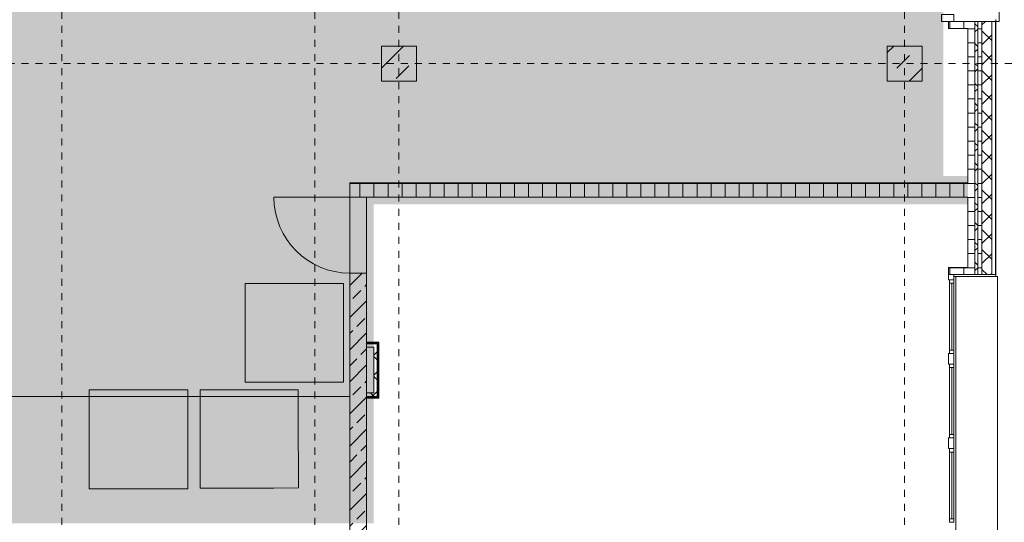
# Model space of a CAD drawing. Header units: metres. Extents: x -54 to 119, y -77 to 33.
# Tile 42 of 138: x 69.36 to 83.38, y -47.62 to -40.47. Entities that reach past the tile are written whole.
import ezdxf

# ---------------------------------------------------------------- set-up
doc = ezdxf.new("R2010")
doc.units = ezdxf.units.M
doc.linetypes.add('Rasterlinie', pattern=[0.019, 0.01, -0.003, 0.003, -0.003])
doc.linetypes.add('Über Schnittebene 1', pattern=[0.001, 0, -0.001])
for name, color, linetype, lineweight in [('A_Allgemeine Beschriftungen', 7, 'Continuous', 9), ('A_Detailelemente', 7, 'Continuous', 9), ('A_Fassadenelemente', 7, 'Continuous', 9), ('A_Fassadenpfosten', 7, 'Continuous', 9), ('A_Fenster', 7, 'Continuous', 9), ('A_Geschossdecken', 7, 'Continuous', 9), ('A_Importierte Elemente in Familien', 7, 'Continuous', 9), ('A_Raster', 7, 'Continuous', 9), ('A_Tragwerksstützen', 7, 'Continuous', 9), ('A_Türen', 7, 'Continuous', 9), ('A_Wände', 7, 'Continuous', 9), ('A_Wände_Schraffur', 7, 'Continuous', 18)]:
    doc.layers.add(name, color=color, linetype=linetype, lineweight=lineweight)
pattern_1 = [(0, (0, 0), (0, 0.2), []), (90, (0, 0), (-0.2, 1.224646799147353e-17), [])]
pattern_2 = [(45, (0, 0), (-0.1414213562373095, 0.1414213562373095), []), (135, (0, 0), (-0.1414213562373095, -0.1414213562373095), [])]

# ---------------------------------------------------------------- blocks, each defined once
blk = doc.blocks.new('Fertigbeton-rechteckige Stütze mit Konsole - 500 x 500 - 1 Konsole_West-1347565-BS_Übersicht_EG_BRANDSCHUTZ')
at = {"layer": 'A_Tragwerksstützen'}
h = blk.add_hatch(dxfattribs=at)
h.set_pattern_fill('FP_56', color=256, style=0, pattern_type=2)
h.set_pattern_definition([(45, (-81.956, 41.097), (-0.3592102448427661, 0.3592102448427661), []), (45, (-81.597, 41.097), (-0.3592102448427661, 0.3592102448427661), [0.254, -0.254])])
h.paths.add_polyline_path([(0.2500000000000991, -0.2500000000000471), (0.2500000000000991, 0.2499999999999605), (-0.2499999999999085, 0.2499999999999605), (-0.2499999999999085, -0.2500000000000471)], flags=0)
at = {"layer": 'A_Tragwerksstützen', "lineweight": 18}
for p, q in [((0.2499999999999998, 0.2499999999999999), (-0.25, 0.2499999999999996)), ((-0.25, 0.2499999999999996), (-0.2499999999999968, -0.2499999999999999)), ((0.2499999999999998, 0.2499999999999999), (0.2499999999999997, -0.2499999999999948)), ((-0.2499999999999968, -0.2499999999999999), (0.2499999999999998, -0.2499999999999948))]:
    blk.add_line(p, q, dxfattribs=at)
blk = doc.blocks.new('Pfosten rechteckig - 100x176-1338475-BS_Übersicht_EG_BRANDSCHUTZ')
at = {"layer": 'A_Fassadenpfosten'}
for p, q in [((0, 0.1105), (-0.1, 0.1105)), ((-0.1, 0.1105), (-0.1, -0.0655)), ((0, 0.1105), (0, -0.0655)), ((-0.1, -0.0655), (0, -0.0655))]:
    blk.add_line(p, q, dxfattribs=at)
blk = doc.blocks.new('GSH_Tuer_I_1flg_SZ_OL - 1080x3200_2135_Voll-4240876-BS_Übersicht_EG_BRANDSCHUTZ')
at = {"layer": 'A_Türen'}
blk.add_line((0.5399999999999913, 1.214434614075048), (0.5399999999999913, 0.1344346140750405), dxfattribs=at)
at = {"layer": 'A_Türen', "linetype": 'Über Schnittebene 1'}
for p, q in [((-0.540000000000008, 0.1344346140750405), (0.5399999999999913, 0.1344346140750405)), ((-0.540000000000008, -0.105565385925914), (0.479999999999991, -0.105565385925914))]:
    blk.add_line(p, q, dxfattribs=at)
at = {"layer": 'A_Türen'}
blk.add_arc((0.5399999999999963, 0.134434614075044), 1.080000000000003, 90.00000000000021, 180.0000000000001, dxfattribs=at)
blk = doc.blocks.new('Systemelement - GSH_Fassadenelement_132-132-132-5968241-BS_Übersicht_EG_BRANDSCHUTZ')
at = {"layer": 'A_Fassadenelemente'}
for p, q in [((-0.6000000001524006, -0.052), (0.600000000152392, -0.052)), ((-0.6000000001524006, -0.06), (-0.6000000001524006, -0.052)), ((0.600000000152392, -0.06), (-0.6000000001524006, -0.06)), ((0.600000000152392, -0.06), (0.600000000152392, -0.052))]:
    blk.add_line(p, q, dxfattribs=at)
blk = doc.blocks.new('Fensterbank1 - Fensterbank-6073046-BS_Übersicht_EG_BRANDSCHUTZ')
at = {"layer": 'A_Fenster'}
for p, q in [((83.29998251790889, -40.49696157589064), (83.29998251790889, -39.32696157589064)), ((83.29559186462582, -40.49696157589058), (83.25600751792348, -40.49696157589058)), ((83.29998251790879, -40.49696157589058), (83.2955918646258, -40.49696157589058)), ((82.68691335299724, -44.12696157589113), (82.68691335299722, -49.8969615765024)), ((83.25600751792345, -44.12696157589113), (83.27559186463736, -44.12696157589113)), ((83.27559186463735, -44.12696157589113), (83.27998251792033, -44.12696157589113)), ((83.27998251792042, -49.89696157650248), (83.27998251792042, -44.12696157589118))]:
    blk.add_line(p, q, dxfattribs=at)
blk = doc.blocks.new('Metal_Verkleidung - Metal_Verkleidung-6154593-BS_Übersicht_EG_BRANDSCHUTZ')
at = {"layer": 'A_Wände', "lineweight": 18}
for p, q in [((82.65600751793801, -40.46696157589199), (82.65600751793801, -40.49696157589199)), ((83.25600751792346, -40.49696157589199), (82.65600751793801, -40.49696157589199)), ((83.25600751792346, -40.46696157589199), (83.25600751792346, -40.49696157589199)), ((82.65600751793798, -44.09696157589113), (83.25600751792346, -44.09696157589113)), ((82.65600751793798, -44.09696157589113), (82.65600751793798, -44.12696157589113)), ((83.25600751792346, -44.12696157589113), (82.65600751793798, -44.12696157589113)), ((83.25600751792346, -44.09696157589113), (83.25600751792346, -44.12696157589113))]:
    blk.add_line(p, q, dxfattribs=at)
blk = doc.blocks.new('GSH_Fassade_Fenster_1flg - GSH_Fassade_Fenster_1flg-6402572-BS_Übersicht_EG_BRANDSCHUTZ')
at = {"layer": 'A_Fassadenelemente'}
for p, q in [((-0.5249999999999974, 0.01500000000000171), (-0.475000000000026, 0.01500000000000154)), ((-0.5249999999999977, -0.04499999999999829), (-0.5249999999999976, 0.01500000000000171)), ((-0.475000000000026, 0.01500000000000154), (0.4749999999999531, 0.01499999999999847)), ((-0.4750000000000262, -0.04499999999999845), (-0.475000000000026, 0.01500000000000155)), ((0.5249999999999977, 0.01499999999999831), (0.4749999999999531, 0.01499999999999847)), ((0.474999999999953, -0.04500000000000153), (0.4749999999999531, 0.01499999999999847)), ((0.5249999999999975, -0.04500000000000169), (0.5249999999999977, 0.01499999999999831)), ((-0.5249999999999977, -0.04499999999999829), (-0.4750000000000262, -0.04499999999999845)), ((0.4749999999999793, -0.01499999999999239), (-0.4750000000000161, -0.01499999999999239)), ((0.474999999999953, -0.04500000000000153), (-0.4750000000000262, -0.04499999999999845)), ((0.5249999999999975, -0.04500000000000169), (0.474999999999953, -0.04500000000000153))]:
    blk.add_line(p, q, dxfattribs=at)
blk = doc.blocks.new('Pfosten rechteckig - 150x75-5520198-BS_Übersicht_EG_BRANDSCHUTZ')
at = {"layer": 'A_Fassadenpfosten'}
for p, q in [((0.07499999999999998, 0.06), (-0.07499999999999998, 0.06)), ((-0.07499999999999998, 0.06), (-0.07499999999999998, -0.01499999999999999)), ((0.07499999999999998, 0.06), (0.07499999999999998, -0.01499999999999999)), ((-0.07499999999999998, -0.01499999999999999), (0.07499999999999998, -0.01499999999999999))]:
    blk.add_line(p, q, dxfattribs=at)
blk = doc.blocks.new('Pfosten rechteckig - 75x75_Links-5520361-BS_Übersicht_EG_BRANDSCHUTZ')
at = {"layer": 'A_Fassadenpfosten'}
for p, q in [((0, 0.06), (-0.07499999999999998, 0.06)), ((-0.07499999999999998, 0.06), (-0.07499999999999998, -0.01499999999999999)), ((0, 0.06), (0, -0.01499999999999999)), ((-0.07499999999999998, -0.01499999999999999), (0, -0.01499999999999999))]:
    blk.add_line(p, q, dxfattribs=at)
blk = doc.blocks.new('Brandmelder DIN ISO 23601 - Brandmelder-7036843-BS_Übersicht_EG_BRANDSCHUTZ')
at = {"layer": 'A_Importierte Elemente in Familien'}
h = blk.add_hatch(color=256, dxfattribs=at)
edge = h.paths.add_edge_path(flags=0)
edge.add_line((-0.002467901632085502, 0.002712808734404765), (-0.002467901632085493, 0.001238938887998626))
edge.add_line((-0.002467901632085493, 0.001238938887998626), (-0.002027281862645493, 0.001238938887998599))
edge.add_line((-0.002027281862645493, 0.001238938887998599), (-0.002027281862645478, -0.00112065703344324))
edge.add_line((-0.002155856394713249, -0.001120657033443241), (-0.002027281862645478, -0.00112065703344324))
edge.add_line((-0.002155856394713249, -0.001120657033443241), (-0.002155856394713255, -0.000303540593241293))
edge.add_line((-0.002155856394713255, -0.0003035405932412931), (-0.00221021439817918, -0.0001129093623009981))
edge.add_arc((-0.002446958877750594, -0.00019667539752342), 0.000251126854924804, 19.48503514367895, 160.6502538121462)
edge.add_line((-0.002683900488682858, -0.0001134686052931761), (-0.002683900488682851, -0.001373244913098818))
edge.add_line((-0.002683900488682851, -0.001373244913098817), (-0.002075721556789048, -0.002539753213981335))
edge.add_line((-0.002075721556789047, -0.002672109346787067), (-0.002075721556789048, -0.002539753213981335))
edge.add_line((-0.002075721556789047, -0.002672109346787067), (-0.0002212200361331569, -0.002672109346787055))
edge.add_line((-0.0002212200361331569, -0.002672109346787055), (-0.0002212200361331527, -0.003341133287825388))
edge.add_line((-0.0002212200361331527, -0.003341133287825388), (-0.003341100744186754, -0.003341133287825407))
edge.add_line((-0.003341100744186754, -0.003341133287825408), (-0.003341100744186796, 0.003341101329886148))
edge.add_line((-0.003341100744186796, 0.003341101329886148), (-0.0009763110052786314, 0.003341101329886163))
edge.add_line((-0.0009763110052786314, 0.003341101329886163), (-0.0009763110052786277, 0.002712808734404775))
edge.add_line((-0.0009763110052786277, 0.002712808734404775), (-0.002467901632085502, 0.002712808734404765))
h = blk.add_hatch(color=256, dxfattribs=at)
edge = h.paths.add_edge_path(flags=0)
edge.add_line((-0.0004104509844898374, -0.0002696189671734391), (-0.0003859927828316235, -0.000231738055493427))
edge.add_line((-0.000419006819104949, -0.0002847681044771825), (-0.0004104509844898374, -0.0002696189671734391))
edge = h.paths.add_edge_path(flags=0)
edge.add_line((-0.0008851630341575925, -4.099037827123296e-06), (-0.000885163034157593, 7.129604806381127e-06))
edge.add_line((-0.0009633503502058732, -4.099037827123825e-06), (-0.0008851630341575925, -4.099037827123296e-06))
edge = h.paths.add_edge_path(flags=0)
edge.add_line((-0.001441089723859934, 0.0001774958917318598), (-0.001441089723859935, 0.0002505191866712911))
edge.add_line((-0.001543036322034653, 0.0001774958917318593), (-0.001441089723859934, 0.0001774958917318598))
edge = h.paths.add_edge_path(flags=0)
edge.add_line((0.002021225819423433, 0.00196148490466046), (0.0009645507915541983, 0.001633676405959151))
edge.add_line((0.0009645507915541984, 0.001633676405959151), (0.001140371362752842, 0.0005473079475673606))
edge.add_line((0.001140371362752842, 0.0005473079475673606), (0.0005895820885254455, -0.0008552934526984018))
edge.add_line((0.0005895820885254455, -0.0008552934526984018), (0.001136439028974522, -0.001623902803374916))
edge.add_line((0.001136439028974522, -0.001623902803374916), (0.001136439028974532, -0.003341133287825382))
edge.add_line((0.001136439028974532, -0.003341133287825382), (-0.0002212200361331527, -0.00334113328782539))
edge.add_line((-0.0002212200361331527, -0.00334113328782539), (-0.0002212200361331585, -0.002287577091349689))
edge.add_arc((-0.0004260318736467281, -0.001868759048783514), 0.0004662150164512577, 296.0597167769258, 351.2581299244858)
edge.add_line((3.476716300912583e-05, -0.001939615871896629), (3.476716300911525e-05, -0.0002322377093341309))
edge.add_arc((-0.0001757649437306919, -0.0003601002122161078), 0.0002463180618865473, 31.27157321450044, 148.5923489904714)
edge.add_line((-0.0004313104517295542, -0.000284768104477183), (-0.000419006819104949, -0.0002847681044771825))
edge.add_line((-0.0004313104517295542, -0.000284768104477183), (-0.0004313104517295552, -1.72525404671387e-05))
edge.add_arc((-0.0006610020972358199, -5.653615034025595e-05), 0.0002330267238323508, 9.705258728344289, 164.1444958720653)
edge.add_line((-0.0009633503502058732, -4.099037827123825e-06), (-0.0009633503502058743, 0.0001935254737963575))
edge.add_arc((-0.00121357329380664, 0.0001268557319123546), 0.0002589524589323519, 14.91936452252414, 151.4743111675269)
edge.add_line((-0.001543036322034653, 0.0001774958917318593), (-0.00154303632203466, 0.00123893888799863))
edge.add_line((-0.00154303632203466, 0.00123893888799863), (-0.0009763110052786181, 0.001238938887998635))
edge.add_line((-0.0009763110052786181, 0.001238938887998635), (-0.0009763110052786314, 0.003341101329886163))
edge.add_line((-0.0009763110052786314, 0.003341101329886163), (0.002021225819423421, 0.003341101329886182))
edge.add_line((0.002021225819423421, 0.003341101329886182), (0.002021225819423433, 0.00196148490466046))
h = blk.add_hatch(color=256, dxfattribs=at)
edge = h.paths.add_edge_path(flags=0)
edge.add_line((0.003341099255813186, 0.00334110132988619), (0.003341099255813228, -0.003341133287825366))
edge.add_line((0.003341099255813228, -0.003341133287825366), (0.001136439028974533, -0.003341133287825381))
edge.add_line((0.001136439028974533, -0.003341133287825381), (0.001136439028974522, -0.001623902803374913))
edge.add_arc((0.002245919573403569, -0.001540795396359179), 0.001112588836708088, 184.2838313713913, 228.6293256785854)
edge.add_arc((0.002432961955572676, -0.001078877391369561), 0.00159142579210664, 234.5778982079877, 279.8555089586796)
edge.add_line((0.002705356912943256, -0.002646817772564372), (0.002705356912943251, -0.001941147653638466))
edge.add_line((0.002705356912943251, -0.001941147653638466), (0.002694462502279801, -0.001578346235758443))
edge.add_line((0.002694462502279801, -0.001578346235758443), (0.002705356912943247, -0.001226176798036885))
edge.add_line((0.002705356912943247, -0.001226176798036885), (0.002705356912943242, -0.0005055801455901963))
edge.add_line((0.002705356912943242, -0.0005055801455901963), (0.002702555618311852, -0.0001150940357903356))
edge.add_line((0.002702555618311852, -0.0001150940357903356), (0.002705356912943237, 0.0002291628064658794))
edge.add_line((0.002705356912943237, 0.0002291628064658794), (0.002705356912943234, 0.000951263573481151))
edge.add_arc((0.003490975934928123, 0.002307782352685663), 0.001567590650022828, 224.4196320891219, 239.9230017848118, ccw=False)
edge.add_arc((0.003312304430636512, 0.002106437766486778), 0.001299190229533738, 186.4059159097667, 223.5925616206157, ccw=False)
edge.add_line((0.002021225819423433, 0.001961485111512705), (0.002021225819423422, 0.003341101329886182))
edge.add_line((0.002021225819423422, 0.003341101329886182), (0.003341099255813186, 0.00334110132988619))
h = blk.add_hatch(color=256, dxfattribs=at)
edge = h.paths.add_edge_path(flags=0)
edge.add_line((-0.002254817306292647, 0.001975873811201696), (-0.002135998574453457, 0.001975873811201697))
edge.add_line((-0.002254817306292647, 0.001975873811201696), (-0.00225481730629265, 0.002516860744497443))
edge.add_line((-0.00225481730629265, 0.002516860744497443), (-0.001189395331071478, 0.002516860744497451))
edge.add_line((-0.001189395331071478, 0.002516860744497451), (-0.001189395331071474, 0.001975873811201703))
edge.add_line((-0.001311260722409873, 0.001975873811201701), (-0.001189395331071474, 0.001975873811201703))
edge.add_arc((-0.001723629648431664, 0.001981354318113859), 0.0004124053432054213, 359.2385667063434, 540.7614332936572)
h = blk.add_hatch(color=256, dxfattribs=at)
edge = h.paths.add_edge_path(flags=0)
edge.add_arc((-0.001723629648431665, 0.001981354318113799), 0.0004124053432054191, 180.7614332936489, 359.238566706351)
edge.add_line((-0.001189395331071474, 0.001975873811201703), (-0.001311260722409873, 0.001975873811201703))
edge.add_line((-0.001189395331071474, 0.001975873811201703), (-0.001189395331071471, 0.001434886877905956))
edge.add_line((-0.001189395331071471, 0.001434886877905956), (-0.001428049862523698, 0.001434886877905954))
edge.add_line((-0.001428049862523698, 0.001434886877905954), (-0.001428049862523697, 0.001238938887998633))
edge.add_line((-0.00154303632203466, 0.001238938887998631), (-0.001428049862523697, 0.001238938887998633))
edge.add_arc((-0.001785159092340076, 0.001244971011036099), 0.0002421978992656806, 358.5728574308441, 541.4271425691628)
edge.add_line((-0.002088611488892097, 0.001238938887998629), (-0.002027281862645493, 0.0012389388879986))
edge.add_line((-0.002088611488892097, 0.001238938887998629), (-0.002088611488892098, 0.00143488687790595))
edge.add_line((-0.002088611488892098, 0.00143488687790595), (-0.002254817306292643, 0.001434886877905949))
edge.add_line((-0.002254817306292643, 0.001434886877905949), (-0.002254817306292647, 0.001975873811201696))
edge.add_line((-0.002254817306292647, 0.001975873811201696), (-0.002135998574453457, 0.001975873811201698))
h = blk.add_hatch(color=256, dxfattribs=at)
edge = h.paths.add_edge_path(flags=0)
edge.add_arc((0.002682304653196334, 0.00119282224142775), 0.001395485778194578, 189.6059068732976, 216.7551333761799)
edge.add_arc((0.002446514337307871, 0.0008750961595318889), 0.001022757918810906, 210.3855511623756, 284.4978676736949)
edge.add_line((0.002702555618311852, -0.0001150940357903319), (0.002705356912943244, -0.0005055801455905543))
edge.add_arc((0.003218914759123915, 0.002198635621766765), 0.002752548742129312, 242.9553600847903, 259.2470052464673, ccw=False)
edge.add_arc((0.002966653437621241, 0.001607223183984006), 0.002111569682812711, 210.1294976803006, 241.75515556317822, ccw=False)
edge.add_line((0.00114037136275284, 0.0005473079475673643), (0.0009645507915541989, 0.001633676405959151))
edge.add_arc((0.0001178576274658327, 0.0007804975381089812), 0.001201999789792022, 8.586404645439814, 45.21860566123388, ccw=False)
h = blk.add_hatch(color=256, dxfattribs=at)
edge = h.paths.add_edge_path(flags=0)
edge.add_arc((0.003327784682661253, 0.001482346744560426), 0.001399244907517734, 159.8611230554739, 243.5874614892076)
edge.add_line((0.002705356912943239, 0.0002291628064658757), (0.002702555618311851, -0.0001150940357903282))
edge.add_arc((0.00371151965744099, 0.001593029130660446), 0.001983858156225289, 205.7146269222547, 239.4302581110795, ccw=False)
edge.add_arc((-0.001008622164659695, -0.0002391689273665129), 0.003089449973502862, 18.32656048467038, 31.17235520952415)
edge.add_arc((0.001044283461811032, 0.0008715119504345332), 0.0007663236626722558, 39.59896584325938, 95.97218717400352)
edge.add_line((0.0009645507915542, 0.001633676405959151), (0.002021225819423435, 0.00196148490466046))
h = blk.add_hatch(color=256, dxfattribs=at)
edge = h.paths.add_edge_path(flags=0)
edge.add_line((0.002705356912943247, -0.001226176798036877), (0.002694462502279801, -0.001578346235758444))
edge.add_arc((0.002879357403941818, -0.0001194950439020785), 0.001470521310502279, 242.0142221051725, 262.77683994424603, ccw=False)
edge.add_arc((0.003389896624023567, 0.0005059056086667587), 0.002267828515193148, 220.2675334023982, 238.0351821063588, ccw=False)
edge.add_arc((0.001070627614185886, -0.001458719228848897), 0.0007717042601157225, 40.26753340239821, 128.5615330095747)
edge.add_line((0.000589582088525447, -0.0008552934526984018), (0.001140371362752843, 0.0005473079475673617))
edge.add_arc((0.002844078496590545, 0.0004649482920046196), 0.001696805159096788, 177.2323940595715, 265.3105741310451)
h = blk.add_hatch(color=256, dxfattribs=at)
edge = h.paths.add_edge_path(flags=0)
edge.add_arc((0.002095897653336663, -0.0008907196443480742), 0.0009116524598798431, 214.9220074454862, 311.0389025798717)
edge.add_line((0.002694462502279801, -0.001578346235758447), (0.002705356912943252, -0.001941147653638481))
edge.add_arc((0.002179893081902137, -0.000491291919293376), 0.001540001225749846, 227.3461867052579, 289.9217778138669, ccw=False)
edge.add_line((0.001136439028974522, -0.001623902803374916), (0.000589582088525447, -0.0008552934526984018))
edge.add_arc((0.000501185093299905, -0.001770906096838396), 0.0009198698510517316, 22.924189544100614, 84.48552141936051, ccw=False)
at = {"layer": 'A_Allgemeine Beschriftungen'}
for p, q in [((-0.003499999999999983, -0.003499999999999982), (-0.003500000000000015, 0.003500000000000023)), ((-0.003500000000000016, 0.003500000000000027), (0.003499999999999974, 0.003500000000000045)), ((0.003499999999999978, 0.003500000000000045), (0.003499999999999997, -0.003499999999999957)), ((0.003499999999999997, -0.003499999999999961), (-0.00349999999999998, -0.003499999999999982))]:
    blk.add_line(p, q, dxfattribs=at)
at = {"layer": 'A_Importierte Elemente in Familien', "flags": 128}
for points in [[(0.003499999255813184, 0.003500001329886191), (0.001749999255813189, 0.00350000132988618), (-7.441868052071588e-10, 0.003500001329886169), (-0.0017500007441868, 0.003500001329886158), (-0.003500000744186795, 0.003500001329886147)], [(-0.003500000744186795, 0.003500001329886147), (-0.003500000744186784, 0.001750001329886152), (-0.003500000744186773, 1.329886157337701e-09), (-0.003500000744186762, -0.001749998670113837), (-0.003500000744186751, -0.003499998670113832)], [(0.003499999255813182, 0.003500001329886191), (0.001749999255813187, 0.00350000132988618), (-7.4418680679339e-10, 0.003500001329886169), (-0.001750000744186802, 0.003500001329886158), (-0.003500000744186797, 0.003500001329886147)], [(-0.003500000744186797, 0.003500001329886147), (-0.003500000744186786, 0.001750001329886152), (-0.003500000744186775, 1.329886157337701e-09), (-0.003500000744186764, -0.001749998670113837), (-0.003500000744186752, -0.003499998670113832)], [(0.003499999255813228, -0.003499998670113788), (0.003499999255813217, -0.001749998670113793), (0.003499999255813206, 1.329886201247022e-09), (0.003499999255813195, 0.001750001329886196), (0.003499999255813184, 0.003500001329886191)], [(0.003499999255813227, -0.003499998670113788), (0.003499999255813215, -0.001749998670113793), (0.003499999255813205, 1.329886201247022e-09), (0.003499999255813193, 0.001750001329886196), (0.003499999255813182, 0.003500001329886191)], [(-0.003500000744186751, -0.003499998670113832), (-0.001750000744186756, -0.003499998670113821), (-7.441867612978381e-10, -0.00349999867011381), (0.001749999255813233, -0.003499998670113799), (0.003499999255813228, -0.003499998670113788)], [(-0.003500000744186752, -0.003499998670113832), (-0.001750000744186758, -0.003499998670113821), (-7.441867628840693e-10, -0.00349999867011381), (0.001749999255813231, -0.003499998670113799), (0.003499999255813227, -0.003499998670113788)]]:
    blk.add_lwpolyline(points, dxfattribs=at)
blk = doc.blocks.new('Richtungsangabe rechts - Symbol - Direction Indicator _green_ right DIN ISO 23601 - Symbol_dwg-7037662-BS_Übersicht_EG_BRANDSCHUTZ')
at = {"layer": 'A_Importierte Elemente in Familien'}
h = blk.add_hatch(color=256, dxfattribs=at)
h.paths.add_polyline_path([(0.003125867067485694, 0.007993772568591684), (0.005223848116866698, 0.005895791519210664), (0.001524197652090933, 0.005895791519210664), (0.001524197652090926, 0.004104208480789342), (0.005223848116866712, 0.004104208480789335), (0.003125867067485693, 0.002006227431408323), (0.005488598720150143, 0.002006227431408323), (0.008482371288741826, 0.005000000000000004), (0.005488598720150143, 0.007993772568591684)], flags=0)
h.paths.add_polyline_path([(0.009773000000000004, 0.009773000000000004), (0.009773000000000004, 0.0002269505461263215), (0.0002270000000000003, 0.0002269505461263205), (0.0002270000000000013, 0.009773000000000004)], flags=0)
at = {"layer": 'A_Importierte Elemente in Familien', "flags": 128}
for points in [[(0.01, 0.01), (0.0075, 0.01), (0.005, 0.01), (0.0025, 0.01), (0, 0.01)], [(0, 0.01), (0, 0.0075), (0, 0.005), (0, 0.0025), (0, 0)], [(0.01, 0), (0.01, 0.0025), (0.01, 0.005), (0.01, 0.0075), (0.01, 0.01)], [(0, 0), (0.0025, 0), (0.005, 0), (0.0075, 0), (0.01, 0)]]:
    blk.add_lwpolyline(points, dxfattribs=at)
blk = doc.blocks.new('Richtungsangabe rechts - Symbol - Richtungsangabe rechts - Symbol-7037664-BS_Übersicht_EG_BRANDSCHUTZ')
at = {"xscale": 0.6990391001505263, "yscale": 0.6990391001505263, "zscale": 0.6990391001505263}
blk.add_blockref('Richtungsangabe rechts - Symbol - Direction Indicator _green_ right DIN ISO 23601 - Symbol_dwg-7037662-BS_Übersicht_EG_BRANDSCHUTZ', (-0.003485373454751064, -0.003471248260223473), dxfattribs=at)
blk = doc.blocks.new('Sammelstelle_Symbol - Sammelstelle_Symbol-7037699-BS_Übersicht_EG_BRANDSCHUTZ')
at = {"layer": 'A_Importierte Elemente in Familien'}
h = blk.add_hatch(color=256, dxfattribs=at)
edge = h.paths.add_edge_path(flags=0)
edge.add_line((-0.002012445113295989, -0.002949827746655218), (0.002035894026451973, -0.002949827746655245))
edge.add_line((0.002035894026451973, -0.002949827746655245), (0.002035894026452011, 0.002869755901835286))
edge.add_line((0.002035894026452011, 0.002869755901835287), (0.001640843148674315, 0.003264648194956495))
edge.add_line((0.001640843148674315, 0.003264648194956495), (0.001640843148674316, 0.003408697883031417))
edge.add_line((0.001640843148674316, 0.003408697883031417), (0.00333437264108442, 0.003408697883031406))
edge.add_line((0.00333437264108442, 0.003408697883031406), (0.003334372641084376, -0.003303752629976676))
edge.add_line((0.003334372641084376, -0.003303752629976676), (-0.003378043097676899, -0.003303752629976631))
edge.add_line((-0.003378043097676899, -0.003303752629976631), (-0.003378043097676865, 0.001986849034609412))
edge.add_line((-0.003378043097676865, 0.001986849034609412), (-0.002772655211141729, 0.001986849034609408))
edge.add_arc((-0.001967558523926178, 0.002027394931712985), 0.0008061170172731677, 182.8830670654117, 266.807978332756)
edge.add_line((-0.002012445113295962, 0.001222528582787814), (-0.002012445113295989, -0.002949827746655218))
h = blk.add_hatch(color=256, dxfattribs=at)
edge = h.paths.add_edge_path(flags=0)
edge.add_line((-0.002012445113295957, 0.001986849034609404), (-0.003378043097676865, 0.001986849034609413))
edge.add_line((-0.003378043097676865, 0.001986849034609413), (-0.003378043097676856, 0.003408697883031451))
edge.add_line((-0.003378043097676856, 0.003408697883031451), (0.001640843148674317, 0.003408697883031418))
edge.add_line((0.001640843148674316, 0.003408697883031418), (0.001640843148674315, 0.003264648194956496))
edge.add_line((0.001640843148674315, 0.003264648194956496), (0.0009117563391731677, 0.003264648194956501))
edge.add_line((0.0009117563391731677, 0.003264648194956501), (0.001388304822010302, 0.002788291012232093))
edge.add_line((0.001388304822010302, 0.002788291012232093), (0.0009043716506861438, 0.002788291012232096))
edge.add_arc((0.0009043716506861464, 0.003139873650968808), 0.0003515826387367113, 225.0115023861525, 269.9999999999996, ccw=False)
edge.add_line((0.0006558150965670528, 0.002891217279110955), (0.0002822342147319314, 0.003264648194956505))
edge.add_line((0.0002822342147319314, 0.003264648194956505), (-0.002425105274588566, 0.003264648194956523))
edge.add_line((-0.002425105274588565, 0.003264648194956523), (-0.002012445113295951, 0.002852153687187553))
edge.add_line((-0.002012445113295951, 0.002852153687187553), (-0.002012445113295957, 0.001986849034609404))
h = blk.add_hatch(color=256, dxfattribs=at)
edge = h.paths.add_edge_path(flags=0)
edge.add_arc((0.0005330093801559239, -0.0009667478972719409), 0.0003515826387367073, 269.99999999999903, 322.51570878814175, ccw=False)
edge.add_line((0.000533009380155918, -0.001318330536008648), (-0.0009231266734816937, -0.001318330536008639))
edge.add_arc((-0.0009231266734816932, -0.0009667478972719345), 0.0003515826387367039, 210.8123811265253, 269.9999999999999, ccw=False)
edge.add_line((-0.001225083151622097, -0.001146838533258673), (-0.001681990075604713, -0.0003807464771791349))
edge.add_arc((-0.00148293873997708, -0.0002839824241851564), 0.0002213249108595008, 37.2032246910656, 205.9255969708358, ccw=False)
edge.add_line((-0.001306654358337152, -0.0001501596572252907), (-0.0009183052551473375, -0.0008013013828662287))
edge.add_line((-0.0009183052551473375, -0.0008013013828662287), (-0.0008959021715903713, -0.0008297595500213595))
edge.add_line((-0.0008959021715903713, -0.0008297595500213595), (-0.0008669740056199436, -0.0008515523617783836))
edge.add_line((-0.0008669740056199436, -0.0008515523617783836), (-0.0008334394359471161, -0.0008652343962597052))
edge.add_line((-0.0008334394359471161, -0.0008652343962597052), (-0.0007975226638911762, -0.0008698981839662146))
edge.add_line((-0.0007975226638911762, -0.0008698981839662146), (-0.0004354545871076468, -0.0008698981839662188))
edge.add_line((-0.0004354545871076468, -0.0008698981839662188), (-0.0004179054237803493, -0.0008676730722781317))
edge.add_line((-0.0004179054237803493, -0.0008676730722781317), (-0.0004014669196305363, -0.0008611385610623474))
edge.add_line((-0.0004014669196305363, -0.0008611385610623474), (-0.000387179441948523, -0.000850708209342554))
edge.add_line((-0.000387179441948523, -0.000850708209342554), (-0.0003759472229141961, -0.000837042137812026))
edge.add_line((-0.0003759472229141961, -0.000837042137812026), (-0.0003684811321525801, -0.0008210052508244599))
edge.add_line((-0.0003684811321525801, -0.0008210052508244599), (-0.0003652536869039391, -0.0008036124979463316))
edge.add_line((-0.0003652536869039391, -0.0008036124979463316), (-0.0003664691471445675, -0.0007859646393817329))
edge.add_line((-0.0003664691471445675, -0.0007859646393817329), (-0.0003720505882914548, -0.0007691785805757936))
edge.add_line((-0.0003720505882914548, -0.0007691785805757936), (-0.0007706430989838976, 6.206492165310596e-05))
edge.add_line((-0.0007706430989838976, 6.206492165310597e-05), (-0.0007936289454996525, 0.0001246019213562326))
edge.add_line((-0.0007936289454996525, 0.0001246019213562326), (-0.0008044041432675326, 0.0001903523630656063))
edge.add_line((-0.0008044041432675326, 0.0001903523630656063), (-0.0008732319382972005, 0.001207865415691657))
edge.add_arc((-0.001013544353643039, 0.001198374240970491), 0.0001406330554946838, 3.869772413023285, 90.00000000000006)
edge.add_line((-0.001013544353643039, 0.001339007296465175), (-0.001974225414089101, 0.001339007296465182))
edge.add_arc((-0.001939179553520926, 0.002003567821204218), 0.0006654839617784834, 193.7322611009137, 266.9812808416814, ccw=False)
edge.add_line((-0.002585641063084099, 0.001845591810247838), (-0.0006976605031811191, 0.001845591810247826))
edge.add_arc((-0.0006976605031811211, 0.001494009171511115), 0.0003515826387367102, 3.8697724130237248, 90, ccw=False)
edge.add_line((-0.0003468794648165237, 0.00151773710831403), (-0.0002811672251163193, 0.000546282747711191))
edge.add_line((-0.0002811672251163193, 0.000546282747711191), (-0.0002804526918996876, 0.0005427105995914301))
edge.add_line((-0.0002804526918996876, 0.0005427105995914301), (-0.0002788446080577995, 0.0005394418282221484))
edge.add_line((-0.0002788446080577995, 0.0005394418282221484), (-0.000276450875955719, 0.0005366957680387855))
edge.add_line((-0.000276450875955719, 0.0005366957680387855), (-0.0002734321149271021, 0.0005346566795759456))
edge.add_line((-0.0002734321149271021, 0.0005346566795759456), (-0.0002699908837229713, 0.0005334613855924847))
edge.add_line((-0.0002699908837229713, 0.0005334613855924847), (-0.0002663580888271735, 0.0005331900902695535))
edge.add_line((-0.0002663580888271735, 0.0005331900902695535), (-0.0002627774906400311, 0.0005338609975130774))
edge.add_line((-0.0002627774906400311, 0.0005338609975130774), (-0.0002594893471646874, 0.0005354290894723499))
edge.add_line((-0.0002594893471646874, 0.0005354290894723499), (-0.0002567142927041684, 0.0005377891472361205))
edge.add_line((-0.0002567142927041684, 0.0005377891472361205), (-0.0002546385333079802, 0.0005407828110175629))
edge.add_line((-0.0002546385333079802, 0.0005407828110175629), (0.0007274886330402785, 0.002444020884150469))
edge.add_arc((0.001039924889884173, 0.002282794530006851), 0.0003515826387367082, 89.99999999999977, 152.7049269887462, ccw=False)
edge.add_line((0.001039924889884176, 0.00263437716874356), (0.001489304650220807, 0.002634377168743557))
edge.add_line((0.001489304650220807, 0.002634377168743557), (0.0002994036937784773, 0.0002602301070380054))
edge.add_line((0.0002994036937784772, 0.0002602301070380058), (0.0006455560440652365, -0.0004616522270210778))
edge.add_line((0.0006455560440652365, -0.0004616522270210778), (0.0006552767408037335, -0.0004766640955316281))
edge.add_line((0.0006552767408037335, -0.0004766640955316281), (0.0006684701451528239, -0.0004887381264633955))
edge.add_line((0.0006684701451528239, -0.0004887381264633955), (0.0006842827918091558, -0.0004970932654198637))
edge.add_line((0.0006842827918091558, -0.0004970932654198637), (0.0007016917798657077, -0.0005011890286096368))
edge.add_line((0.0007016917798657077, -0.0005011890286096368), (0.0007195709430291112, -0.0005007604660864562))
edge.add_line((0.0007195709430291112, -0.0005007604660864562), (0.0007367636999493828, -0.0004958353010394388))
edge.add_line((0.0007367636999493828, -0.0004958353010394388), (0.0007521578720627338, -0.0004867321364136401))
edge.add_line((0.0007521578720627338, -0.0004867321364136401), (0.0007647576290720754, -0.0004740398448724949))
edge.add_line((0.0007647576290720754, -0.0004740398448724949), (0.001052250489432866, -9.91590858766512e-05))
edge.add_arc((0.001331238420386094, -0.000313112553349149), 0.0003515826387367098, 89.99999999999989, 142.5157087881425, ccw=False)
edge.add_line((0.001331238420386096, 3.847008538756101e-05), (0.002035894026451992, 3.847008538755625e-05))
edge.add_line((0.002035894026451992, 3.847008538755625e-05), (0.002035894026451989, -0.0003984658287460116))
edge.add_line((0.002035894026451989, -0.0003984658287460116), (0.001585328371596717, -0.000398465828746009))
edge.add_arc((0.001585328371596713, -0.0007500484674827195), 0.00035158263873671, 89.99999999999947, 142.5157087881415)
edge.add_line((0.001306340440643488, -0.0005360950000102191), (0.0008119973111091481, -0.001180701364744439))
h = blk.add_hatch(color=256, dxfattribs=at)
edge = h.paths.add_edge_path(flags=0)
edge.add_line((0.0001086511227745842, -0.001895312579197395), (0.001055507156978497, -0.001895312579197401))
edge.add_arc((0.0005820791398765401, -0.001895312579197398), 0.0004734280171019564, 359.9999999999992, 539.9999999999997)
h = blk.add_hatch(color=256, dxfattribs=at)
edge = h.paths.add_edge_path(flags=0)
edge.add_line((0.001055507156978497, -0.001895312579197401), (0.0001086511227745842, -0.001895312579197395))
edge.add_arc((0.0005820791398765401, -0.001895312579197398), 0.0004734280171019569, 179.9999999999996, 359.9999999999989)
at = {"layer": 'A_Importierte Elemente in Familien', "flags": 128}
for points in [[(-0.003537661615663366, -0.003463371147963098), (-0.003537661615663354, -0.001705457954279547), (-0.003537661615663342, 5.245523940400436e-05), (-0.003537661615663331, 0.001810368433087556), (-0.003537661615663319, 0.003568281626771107)], [(-0.003537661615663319, 0.003568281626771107), (-0.001779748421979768, 0.003568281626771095), (-2.183522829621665e-05, 0.003568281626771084), (0.001736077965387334, 0.003568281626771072), (0.003493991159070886, 0.003568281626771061)], [(0.003493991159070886, 0.003568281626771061), (0.003493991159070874, 0.00181036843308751), (0.003493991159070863, 5.24552394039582e-05), (0.003493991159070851, -0.001705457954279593), (0.00349399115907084, -0.003463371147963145)], [(0.00349399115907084, -0.003463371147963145), (0.001736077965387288, -0.003463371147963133), (-2.183522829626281e-05, -0.003463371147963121), (-0.001779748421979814, -0.00346337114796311), (-0.003537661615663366, -0.003463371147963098)]]:
    blk.add_lwpolyline(points, dxfattribs=at)

msp = doc.modelspace()

# ---------------------------------------------------------------- hatches: boundary and pattern name
at = {"layer": 'A_Detailelemente', "true_color": 0x499c4b}
h = msp.add_hatch(color=95, dxfattribs=at)
h.paths.add_polyline_path([(71.85098817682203, -47.63696157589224), (74.01600751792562, -47.63696157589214), (74.01600751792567, -42.79696157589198), (82.50550751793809, -42.79696157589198), (82.50550751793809, -33.34696157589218), (73.9660075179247, -33.346961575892), (73.9660075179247, -3.372993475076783), (28.66600751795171, -3.372993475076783), (28.66600751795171, -33.14696157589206), (19.55600751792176, -33.14696157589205), (19.55600751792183, -32.10946157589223), (13.09100751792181, -32.10946157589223), (13.09100751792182, -43.99696157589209), (38.17600751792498, -43.99696157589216), (38.17600751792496, -47.63696157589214), (70.64100751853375, -47.63696157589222)], flags=0)
h.paths.add_polyline_path([(47.78100751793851, -39.44281772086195), (47.78101727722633, -39.44281343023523), (47.8060075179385, -39.44281343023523)], flags=0)
h.paths.add_polyline_path([(24.20600751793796, -38.84696157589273), (24.20600751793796, -38.54696157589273), (24.50600751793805, -38.54696157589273), (24.26600751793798, -38.60696157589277), (24.25963446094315, -38.63245380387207)], flags=0)
h.paths.add_polyline_path([(79.40600751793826, -38.84696157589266), (79.40600751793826, -38.54696157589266), (79.70600751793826, -38.54696157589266), (79.4660075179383, -38.6069615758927), (79.41732352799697, -38.80169753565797)], flags=0)
h.paths.add_polyline_path([(33.30600751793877, -38.44696157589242), (33.30600751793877, -38.14696157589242), (33.60600751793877, -38.14696157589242), (33.36600751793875, -38.20696157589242), (33.30721430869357, -38.44213441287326)], flags=0)
h.paths.add_polyline_path([(79.40600751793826, -37.64696157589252), (79.40600751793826, -37.34696157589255), (79.70600751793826, -37.34696157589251), (79.4660075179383, -37.40696157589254)], flags=0)
h.paths.add_polyline_path([(24.20600751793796, -37.64696157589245), (24.20600751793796, -37.34696157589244), (24.506007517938, -37.34696157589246), (24.26600751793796, -37.40696157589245), (24.22907623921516, -37.55468669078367)], flags=0)
h.paths.add_polyline_path([(79.40600751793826, -36.44696157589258), (79.40600751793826, -36.14696157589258), (79.70600751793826, -36.1469615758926), (79.46600751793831, -36.20696157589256)], flags=0)
h.paths.add_polyline_path([(24.20600751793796, -36.44696157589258), (24.20600751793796, -36.1469615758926), (24.50600751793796, -36.1469615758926), (24.26587298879, -36.20749969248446), (24.26444289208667, -36.21322007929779)], flags=0)
h.paths.add_polyline_path([(30.24601956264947, -35.12611321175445), (30.24600751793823, -35.12610972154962), (30.40072630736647, -35.12610972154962)], flags=0)
h.paths.add_polyline_path([(38.45600751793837, -33.13696157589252), (38.45600751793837, -32.94696157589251), (38.65600751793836, -32.94696157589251), (38.49400751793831, -32.98496157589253), (38.46020332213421, -33.1201783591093)], flags=0)
h.paths.add_polyline_path([(66.45600751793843, -27.05696157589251), (66.45600751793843, -26.8569615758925), (66.64683741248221, -26.85925410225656), (66.49600751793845, -26.89696157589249)], flags=0)
h.paths.add_polyline_path([(66.45600751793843, -26.59696157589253), (66.45600751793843, -26.3969615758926), (66.65600751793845, -26.39696157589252), (66.49600751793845, -26.43696157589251), (66.45977095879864, -26.58190781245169)], flags=0)
h.paths.add_polyline_path([(66.10600751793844, -9.196961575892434), (66.10600751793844, -8.996961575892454), (66.3019583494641, -8.997973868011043), (66.14600751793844, -9.036961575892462)], flags=0)
h.paths.add_polyline_path([(45.2560075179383, -9.016961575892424), (45.2560075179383, -8.816961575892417), (45.45600751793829, -8.816961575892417), (45.29600751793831, -8.856961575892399)], flags=0)
h.paths.add_polyline_path([(66.10600751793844, -8.54696157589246), (66.10600751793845, -8.296961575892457), (66.30600751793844, -8.296961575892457), (66.14600751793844, -8.33696157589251), (66.10772520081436, -8.537943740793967)], flags=0)
h.paths.add_polyline_path([(45.2560075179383, -8.416961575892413), (45.2560075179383, -8.216961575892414), (45.45600751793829, -8.216961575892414), (45.29600751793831, -8.256961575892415)], flags=0)
at = {"layer": 'A_Detailelemente', "true_color": 0xebdb14}
msp.add_hatch(color=40, dxfattribs=at).paths.add_polyline_path([(74.05600751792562, -47.63696157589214), (74.39600751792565, -47.63696157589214), (74.39600751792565, -43.09696157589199), (82.85600751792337, -43.09696157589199), (82.85600751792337, -42.69696157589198), (82.50550751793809, -42.69696157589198), (82.50550751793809, -42.79696157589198), (74.01600751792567, -42.79696157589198), (74.01600751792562, -47.63696157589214)], flags=0)
at = {"layer": 'A_Tragwerksstützen'}
h = msp.add_hatch(dxfattribs=at)
h.set_pattern_fill('FP_4', color=256, style=0, pattern_type=2)
h.set_pattern_definition([(45, (0, 0), (-0.3592102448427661, 0.3592102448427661), []), (45, (0.359, 0), (-0.3592102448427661, 0.3592102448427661), [0.254, -0.254])])
h.paths.add_polyline_path([(75.00600751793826, -41.34696157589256), (75.00600751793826, -40.84696157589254), (74.50600751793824, -40.84696157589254), (74.50600751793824, -41.34696157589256)], flags=0)
at = {"layer": 'A_Wände_Schraffur', "lineweight": 9}
h = msp.add_hatch(dxfattribs=at)
h.set_pattern_fill('FP_1', color=256, style=0, pattern_type=2)
h.set_pattern_definition(pattern_1)
h.paths.add_polyline_path([(82.85600751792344, -40.59696157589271), (82.85600751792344, -40.49696157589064), (82.5810075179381, -40.49696157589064), (82.5810075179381, -40.59696157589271), (82.70691335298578, -40.59696157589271)], flags=0)
h = msp.add_hatch(dxfattribs=at)
h.set_pattern_fill('FP_1', color=256, style=0, pattern_type=2)
h.set_pattern_definition(pattern_1)
h.paths.add_polyline_path([(82.95600751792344, -44.09696157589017), (82.95600751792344, -40.49696157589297), (82.85600751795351, -40.49696157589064), (82.85600751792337, -44.09696157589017)], flags=0)
h = msp.add_hatch(dxfattribs=at)
h.set_pattern_fill('FP_2', color=256, style=0, pattern_type=2)
h.set_pattern_definition(pattern_2)
h.paths.add_polyline_path([(82.95600751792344, -44.09696157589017), (82.99600751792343, -44.09696157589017), (82.99600751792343, -40.49696157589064), (82.95600751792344, -40.49696157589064), (82.95600751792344, -42.99696157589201)], flags=0)
h = msp.add_hatch(dxfattribs=at)
h.set_pattern_fill('FP_1', color=256, style=0, pattern_type=2)
h.set_pattern_definition(pattern_1)
h.paths.add_polyline_path([(83.05600751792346, -44.09696157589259), (83.05600751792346, -40.49696157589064), (82.99600751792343, -40.49696157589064), (82.99600751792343, -44.09696157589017), (83.02843410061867, -44.09696157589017)], flags=0)
h = msp.add_hatch(dxfattribs=at)
h.set_pattern_fill('FP_2', color=256, style=0, pattern_type=2)
h.set_pattern_definition(pattern_2)
h.paths.add_polyline_path([(83.12251264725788, -44.09696157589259), (83.19600751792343, -44.09696157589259), (83.19600751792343, -40.49696157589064), (83.05600751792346, -40.49696157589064), (83.05600751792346, -44.09696157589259)], flags=0)
h = msp.add_hatch(dxfattribs=at)
h.set_pattern_fill('FP_1', color=256, style=0, pattern_type=2)
h.set_pattern_definition(pattern_1)
h.paths.add_polyline_path([(74.05600751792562, -42.99696157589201), (82.85600751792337, -42.99696157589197), (82.85600751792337, -42.79696157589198), (74.05600751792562, -42.79696157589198)], flags=0)
h = msp.add_hatch(dxfattribs=at)
h.set_pattern_fill('FP_1', color=256, style=0, pattern_type=2)
h.set_pattern_definition(pattern_1)
h.paths.add_polyline_path([(82.65600751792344, -44.09696157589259), (82.85600751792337, -44.09696157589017), (82.85600751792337, -43.99696157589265), (82.58100751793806, -43.9969615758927), (82.58100751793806, -44.09696157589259)], flags=0)
h = msp.add_hatch(dxfattribs=at)
h.set_pattern_fill('FP_9', color=256, style=0, pattern_type=2)
h.set_pattern_definition([(45, (0, 0), (-0.2283954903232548, 0.2283954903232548), []), (45, (0.228, 0), (-0.2283954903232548, 0.2283954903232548), [0.161, -0.081])])
h.paths.add_polyline_path([(74.1052930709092, -47.80746157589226), (74.29600751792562, -47.80746157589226), (74.29600751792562, -44.07696157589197), (74.05600751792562, -44.07696157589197), (74.05600751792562, -47.80746157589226)], flags=0)
h = msp.add_hatch(dxfattribs=at)
h.set_pattern_fill('FP_2', color=256, style=0, pattern_type=2)
h.set_pattern_definition(pattern_2)
h.paths.add_polyline_path([(74.3924360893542, -45.83223302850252), (74.44600751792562, -45.83223302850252), (74.44600751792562, -45.08223302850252), (74.29600751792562, -45.08223302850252), (74.29600751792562, -45.13223302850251), (74.39600751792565, -45.13223302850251), (74.39600751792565, -45.78223302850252), (74.29600751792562, -45.78223302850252), (74.29600751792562, -45.83223302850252)], flags=0)

# ---------------------------------------------------------------- linework, layer by layer
at = {"layer": 'A_Geschossdecken'}
for p, q in [((74.05600751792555, -42.79696157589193), (74.05600751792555, -42.79146157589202)), ((74.05600751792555, -42.79146157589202), (82.85600751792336, -42.79146157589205)), ((74.05600751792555, -44.07696157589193), (74.05600751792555, -42.99696157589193)), ((74.29600751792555, -42.99696157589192), (74.29600751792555, -44.07696157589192)), ((43.39350751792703, -45.8314615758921), (74.05600751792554, -45.83146157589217))]:
    msp.add_line(p, q, dxfattribs=at)
at = {"layer": 'A_Raster', "linetype": 'Rasterlinie'}
for p, q in [((69.9560075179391, -66.66020918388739), (69.95600751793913, 31.78443745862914)), ((73.55600751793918, -66.66020918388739), (73.55600751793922, 31.78443745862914)), ((74.75600751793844, -66.66020918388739), (74.75600751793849, 31.78443745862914)), ((81.95600751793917, -66.66020918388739), (81.95600751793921, 31.78443745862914)), ((6.58114391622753, -41.09696157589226), (94.58744689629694, -41.09696157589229))]:
    msp.add_line(p, q, dxfattribs=at)
at = {"layer": 'A_Tragwerksstützen', "lineweight": 18}
for p, q in [((75.00600751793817, -40.8469615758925), (74.50600751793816, -40.84696157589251)), ((74.50600751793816, -40.84696157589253), (74.50600751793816, -41.34696157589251)), ((75.00600751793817, -40.84696157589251), (75.00600751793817, -41.3469615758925)), ((74.50600751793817, -41.34696157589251), (75.00600751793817, -41.3469615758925))]:
    msp.add_line(p, q, dxfattribs=at)
at = {"layer": 'A_Wände', "lineweight": 18}
for p, q in [((83.19600751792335, -40.49696157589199), (82.58100751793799, -40.49696157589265)), ((82.58100751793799, -40.59696157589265), (82.58100751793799, -40.49696157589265)), ((83.05600751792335, -40.49696157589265), (83.05600751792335, -44.09696157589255)), ((83.19600751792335, -40.49696157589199), (83.19600751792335, -44.09696157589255)), ((82.85600751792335, -40.59696157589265), (82.58100751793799, -40.59696157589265)), ((82.85600751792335, -42.79696157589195), (82.85600751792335, -40.59696157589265)), ((74.05600751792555, -42.79696157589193), (82.85600751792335, -42.79696157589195)), ((74.05600751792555, -42.99696157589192), (74.05600751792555, -42.79696157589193)), ((74.05600751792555, -42.99696157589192), (82.85600751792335, -42.99696157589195)), ((82.85600751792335, -43.99696157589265), (82.85600751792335, -42.99696157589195)), ((82.58100751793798, -43.99696157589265), (82.85600751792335, -43.99696157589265)), ((82.58100751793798, -44.09696157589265), (82.58100751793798, -43.99696157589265)), ((74.29600751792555, -44.07696157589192), (74.05600751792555, -44.07696157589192)), ((74.05600751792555, -44.07696157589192), (74.05600751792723, -47.89696157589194)), ((74.2960075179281, -54.75696157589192), (74.29600751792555, -44.07696157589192)), ((83.19600751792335, -44.09696157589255), (82.58100751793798, -44.09696157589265)), ((74.29600751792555, -45.05723302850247), (74.47100751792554, -45.05723302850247)), ((74.47100751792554, -45.05723302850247), (74.47100751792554, -45.85723302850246)), ((74.29600751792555, -45.85723302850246), (74.47100751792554, -45.85723302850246))]:
    msp.add_line(p, q, dxfattribs=at)
at = {"layer": 'A_Wände'}
for p, q in [((82.95600751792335, -40.49696157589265), (82.95600751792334, -44.09696157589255)), ((82.99600751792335, -40.49696157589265), (82.99600751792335, -44.09696157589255)), ((74.45850751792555, -45.06973302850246), (74.29600751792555, -45.06973302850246)), ((74.44600751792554, -45.08223302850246), (74.29600751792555, -45.08223302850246)), ((74.39600751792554, -45.13223302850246), (74.29600751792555, -45.13223302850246)), ((74.39600751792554, -45.78223302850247), (74.39600751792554, -45.13223302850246)), ((74.44600751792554, -45.83223302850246), (74.44600751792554, -45.08223302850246)), ((74.45850751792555, -45.84473302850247), (74.45850751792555, -45.06973302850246)), ((74.29600751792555, -45.78223302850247), (74.39600751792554, -45.78223302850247)), ((74.29600751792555, -45.83223302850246), (74.44600751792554, -45.83223302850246)), ((74.29600751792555, -45.84473302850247), (74.45850751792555, -45.84473302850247))]:
    msp.add_line(p, q, dxfattribs=at)

# ---------------------------------------------------------------- block references
at = {"layer": 'A_Allgemeine Beschriftungen', "xscale": 200, "yscale": 200, "zscale": 200}
msp.add_blockref('Brandmelder DIN ISO 23601 - Brandmelder-7036843-BS_Übersicht_EG_BRANDSCHUTZ', (73.26590264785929, -44.92646157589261), dxfattribs=at)
for name, p, rotation in [('Sammelstelle_Symbol - Sammelstelle_Symbol-7037699-BS_Übersicht_EG_BRANDSCHUTZ', (71.04270348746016, -46.43146157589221), 180), ('Richtungsangabe rechts - Symbol - Richtungsangabe rechts - Symbol-7037664-BS_Übersicht_EG_BRANDSCHUTZ', (72.61937646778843, -46.43435879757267), 270.1109964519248)]:
    msp.add_blockref(name, p, dxfattribs=dict(at, rotation=rotation))
at = {"layer": 'A_Fassadenelemente'}
for name, p, rotation in [('Systemelement - GSH_Fassadenelement_132-132-132-5968241-BS_Übersicht_EG_BRANDSCHUTZ', (83.19600751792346, -41.09696157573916), 90), ('Systemelement - GSH_Fassadenelement_132-132-132-5968241-BS_Übersicht_EG_BRANDSCHUTZ', (83.19600751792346, -42.29696157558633), 90), ('Systemelement - GSH_Fassadenelement_132-132-132-5968241-BS_Übersicht_EG_BRANDSCHUTZ', (83.19600751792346, -43.49696157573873), 90), ('GSH_Fassade_Fenster_1flg - GSH_Fassade_Fenster_1flg-6402572-BS_Übersicht_EG_BRANDSCHUTZ', (82.64100751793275, -44.69696157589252), 270), ('GSH_Fassade_Fenster_1flg - GSH_Fassade_Fenster_1flg-6402572-BS_Übersicht_EG_BRANDSCHUTZ', (82.64100751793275, -45.89696157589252), 270), ('GSH_Fassade_Fenster_1flg - GSH_Fassade_Fenster_1flg-6402572-BS_Übersicht_EG_BRANDSCHUTZ', (82.64100751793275, -47.09696157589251), 270)]:
    msp.add_blockref(name, p, dxfattribs=dict(at, rotation=rotation))
at = {"layer": 'A_Fassadenpfosten'}
for name, p, rotation in [('Pfosten rechteckig - 100x176-1338475-BS_Übersicht_EG_BRANDSCHUTZ', (82.545507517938, -40.49696157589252), 270), ('Pfosten rechteckig - 75x75_Links-5520361-BS_Übersicht_EG_BRANDSCHUTZ', (82.64100751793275, -44.09696157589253), 90)]:
    msp.add_blockref(name, p, dxfattribs=dict(at, rotation=rotation))
at = {"layer": 'A_Fassadenpfosten', "extrusion": (0, 0, -1), "rotation": 270}
for p in [(-82.64100751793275, -45.29696157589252), (-82.64100751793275, -46.49696157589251)]:
    msp.add_blockref('Pfosten rechteckig - 150x75-5520198-BS_Übersicht_EG_BRANDSCHUTZ', p, dxfattribs=at)
at = {"layer": 'A_Fenster'}
msp.add_blockref('Fensterbank1 - Fensterbank-6073046-BS_Übersicht_EG_BRANDSCHUTZ', (0, 0), dxfattribs=at)
at = {"layer": 'A_Tragwerksstützen'}
msp.add_blockref('Fertigbeton-rechteckige Stütze mit Konsole - 500 x 500 - 1 Konsole_West-1347565-BS_Übersicht_EG_BRANDSCHUTZ', (81.95600751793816, -41.09696157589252), dxfattribs=at)
at = {"layer": 'A_Türen', "rotation": 89.9999999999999}
msp.add_blockref('GSH_Tuer_I_1flg_SZ_OL - 1080x3200_2135_Voll-4240876-BS_Übersicht_EG_BRANDSCHUTZ', (74.19044213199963, -43.53696157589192), dxfattribs=at)
at = {"layer": 'A_Wände'}
msp.add_blockref('Metal_Verkleidung - Metal_Verkleidung-6154593-BS_Übersicht_EG_BRANDSCHUTZ', (0, 0), dxfattribs=at)

doc.saveas('drawing.dxf')
